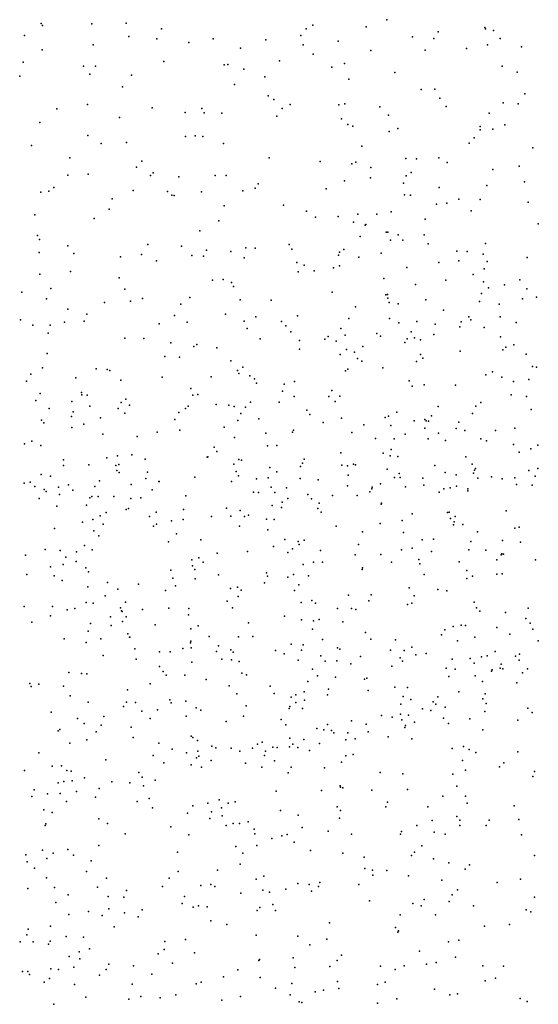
# Model space of a CAD drawing. Header units: metres. Extents: x -25 to 25, y -27.7 to 27.8.
# Tile 38 of 209: x -7.6 to -6.2, y -16.1 to -13.4. Entities that reach past the tile are written whole.
import ezdxf

# ---------------------------------------------------------------- set-up
doc = ezdxf.new("R2010")
doc.units = ezdxf.units.M

msp = doc.modelspace()

# ---------------------------------------------------------------- linework, layer by layer
for p in [(-7.5136, -13.4093, -2.5298), (-7.5094, -13.4147, -9.3443), (-7.3752, -13.4105, -3.2389), (-7.2818, -13.4084, -3.0358), (-6.7741, -13.4144, 1.3965), (-6.5724, -13.3991, 1.6617), (-7.5587, -13.4424, -15.1106), (-7.1859, -13.4238, -5.5911), (-6.8066, -13.442, -3.1491), (-6.7921, -13.4243, -3.5369), (-6.6284, -13.4184, -3.3869), (-6.4322, -13.4325, 11.095), (-6.3058, -13.4206, -4.7267), (-6.3041, -13.4237, -5.1793), (-6.282, -13.4283, -5.9322), (-7.3721, -13.4679, -9.5265), (-7.2746, -13.4448, -2.1836), (-7.1989, -13.4516, 20.7644), (-7.1115, -13.4609, -1.9333), (-7.0453, -13.4513, -3.403), (-6.9017, -13.4537, -3.3281), (-6.8, -13.4676, 11.2426), (-6.7051, -13.4578, 20.6181), (-6.5021, -13.4459, 20.5399), (-6.4443, -13.4506, -15.8052), (-6.2987, -13.4677, -4.9973), (-6.264, -13.4502, 20.3844), (-7.511, -13.4812, -15.2747), (-6.9708, -13.4764, 3.1061), (-6.773, -13.4925, 11.6295), (-6.6161, -13.4833, 10.9456), (-6.4679, -13.4816, 2.1608), (-6.3559, -13.4774, 12.1897), (-6.2053, -13.4733, -4.0096), (-7.5629, -13.515, -8.4261), (-7.1797, -13.513, 3.3111), (-7.0148, -13.5215, -5.6233), (-7.0057, -13.5208, 1.1196), (-6.8649, -13.511, 2.6938), (-6.6872, -13.5183, -5.8169), (-7.3985, -13.5253, -15.4691), (-7.381, -13.5473, -2.4446), (-7.3656, -13.5251, 1.1544), (-7.2673, -13.55, -15.6153), (-6.962, -13.5337, -15.8198), (-6.7219, -13.5281, -15.8544), (-6.5507, -13.5424, -1.724), (-6.2579, -13.5254, -4.4797), (-6.2177, -13.5419, 12.2227), (-7.572, -13.5527, -9.0336), (-6.9871, -13.5757, 2.9085), (-6.9047, -13.5542, 1.2532), (-6.6762, -13.561, 11.8607), (-7.2918, -13.5819, -5.4783), (-6.4787, -13.5887, -5.9279), (-6.4417, -13.5885, -1.8241), (-6.1967, -13.6006, 11.2313), (-7.3874, -13.6294, -9.8929), (-6.8957, -13.6063, -1.7325), (-6.8803, -13.6164, 20.7272), (-6.8355, -13.63, 2.5632), (-6.7027, -13.6305, -1.6736), (-6.6869, -13.6277, 11.714), (-6.428, -13.6124, 1.9071), (-6.2552, -13.6249, -1.9398), (-6.2145, -13.6284, -4.8458), (-7.4705, -13.642, -9.2623), (-7.2116, -13.639, -2.16), (-7.1213, -13.6511, -1.9935), (-7.0761, -13.6411, 3.1854), (-7.0693, -13.6521, -15.7804), (-7.0213, -13.6533, -1.8538), (-6.8574, -13.6406, -5.6737), (-6.5914, -13.6359, 10.8702), (-6.4108, -13.6353, 12.0837), (-6.294, -13.6533, -4.2545), (-7.5169, -13.6786, 1.3014), (-7.3001, -13.6648, -9.4805), (-6.8714, -13.6617, -15.8508), (-6.6957, -13.6687, 1.5065), (-6.6782, -13.6844, 11.2026), (-6.5681, -13.6584, 2.309), (-6.6648, -13.6889, -5.8098), (-6.5664, -13.7033, -15.8725), (-6.5426, -13.6952, 11.9832), (-6.3185, -13.6895, -4.4036), (-6.318, -13.6989, -4.0384), (-6.2835, -13.6972, -15.8308), (-6.2507, -13.6852, -3.8538), (-7.3864, -13.7138, -15.5614), (-7.3504, -13.7363, -5.4155), (-7.2813, -13.7335, 1.3074), (-7.1205, -13.7169, -9.6867), (-7.0939, -13.7147, -9.8509), (-7.0737, -13.7164, 20.7706), (-7.0169, -13.7363, 2.7885), (-6.3484, -13.7349, -4.5675), (-6.335, -13.7202, -6.131), (-7.5398, -13.7409, -9.0686), (-6.6408, -13.7431, 11.4093), (-6.1746, -13.748, 12.1417), (-7.4355, -13.7747, 20.7663), (-7.2394, -13.784, -15.6992), (-6.8923, -13.775, 2.5818), (-6.754, -13.785, -1.6751), (-6.668, -13.7912, 20.733), (-6.6572, -13.7863, 1.6324), (-6.5204, -13.7768, -5.9405), (-6.492, -13.7777, 20.6684), (-6.4309, -13.7744, 1.8596), (-6.408, -13.7875, -3.946), (-7.254, -13.8004, -2.3549), (-7.2083, -13.8153, -2.1969), (-6.616, -13.801, 11.7162), (-6.5058, -13.8148, -4.4374), (-6.2837, -13.8066, -4.7986), (-6.2118, -13.7979, 11.2115), (-7.4408, -13.8224, -2.6159), (-7.3857, -13.8193, 1.3942), (-7.2161, -13.8231, 20.7764), (-7.139, -13.8265, 1.4292), (-7.04, -13.8229, -15.8108), (-7.01, -13.8228, -1.8248), (-6.6877, -13.8376, -15.8862), (-6.6168, -13.8289, 11.2559), (-6.5271, -13.8441, 10.7282), (-6.5196, -13.8237, -4.1765), (-6.1971, -13.8401, -6.3205), (-7.514, -13.8679, -15.4741), (-7.4925, -13.8653, 3.4837), (-7.4787, -13.8557, -9.1779), (-7.2626, -13.8634, -9.9145), (-7.1696, -13.866, -5.4374), (-7.0774, -13.8672, 2.9103), (-6.9648, -13.8645, 20.782), (-6.9312, -13.8576, 10.0378), (-6.9225, -13.846, 9.8344), (-6.7377, -13.8588, 10.2745), (-6.4298, -13.8557, 2.1861), (-6.3005, -13.8497, -3.6577), (-7.3199, -13.8868, -5.4007), (-7.1579, -13.8767, -2.0557), (-7.1513, -13.8774, 3.3057), (-6.5241, -13.8751, 11.8875), (-6.5075, -13.8761, -1.8226), (-6.409, -13.8985, -15.8792), (-6.3761, -13.8871, 20.6801), (-6.3179, -13.8883, 12.0513), (-6.1878, -13.8954, -1.9863), (-7.3285, -13.9147, -9.36), (-7.0155, -13.905, -5.4855), (-6.8535, -13.9032, 1.5789), (-6.7913, -13.9195, -5.6253), (-6.5605, -13.922, -4.6344), (-6.4367, -13.901, -3.7677), (-6.3429, -13.9192, -1.9037), (-7.5306, -13.9295, -13.9977), (-7.3691, -13.9401, -13.7823), (-7.03, -13.9461, 9.899), (-6.7667, -13.9366, 2.4624), (-6.7053, -13.9341, 10.7341), (-6.663, -13.9499, -4.1863), (-6.6514, -13.928, 10.4694), (-6.5993, -13.9281, 2.3445), (-6.4681, -13.9416, -4.7711), (-7.0816, -13.973, -9.6393), (-6.6316, -13.9576, 1.7189), (-6.6298, -13.9559, 10.9862), (-6.5741, -13.9773, 11.4466), (-6.5699, -13.9772, -5.8779), (-6.1599, -13.9547, 8.4631), (-7.5236, -13.9857, 1.5462), (-7.5183, -13.9966, 20.6962), (-6.6447, -13.9885, 20.7933), (-6.5625, -13.999, -3.8037), (-6.5416, -13.9846, 10.2788), (-6.5289, -13.9988, 10.109), (-6.4704, -13.9845, 10.6152), (-7.5191, -14.032, -9.9966), (-7.4406, -14.0141, -9.2418), (-7.2234, -14.0103, -13.736), (-7.1314, -14.0151, -9.8603), (-7.0635, -14.0257, 2.9771), (-6.997, -14.0299, 1.639), (-6.9565, -14.0196, 2.7072), (-6.9311, -14.0201, -1.7786), (-6.8384, -14.0104, 20.8138), (-6.8314, -14.0235, -15.8794), (-6.7011, -14.0313, -4.0417), (-6.6893, -14.0242, 9.7642), (-6.4602, -14.0086, -3.654), (-6.3821, -14.0289, 10.7497), (-6.3532, -14.0297, 2.1774), (-6.3041, -14.0075, 4.394), (-7.4243, -14.035, -15.581), (-7.2973, -14.0442, -9.9428), (-7.2399, -14.0375, 1.6354), (-7.1997, -14.0548, 20.7971), (-7.1033, -14.0405, -1.8787), (-7.0717, -14.0424, 3.3486), (-6.9607, -14.0464, 10.1364), (-6.8176, -14.0595, 1.6807), (-6.7036, -14.0397, 10.612), (-6.6489, -14.0446, -5.7543), (-6.588, -14.0343, -15.9162), (-6.4311, -14.0597, 10.4375), (-6.3762, -14.0546, 1.9274), (-6.3102, -14.0369, -3.4638), (-6.2995, -14.057, 4.5508), (-6.1902, -14.0457, -5.0131), (-7.4332, -14.0843, -2.5828), (-6.8138, -14.0851, -4.2979), (-6.7976, -14.0665, 10.4283), (-6.7704, -14.0822, 9.5877), (-6.7175, -14.0738, -1.7862), (-6.7016, -14.0686, -4.6361), (-6.5182, -14.0734, 11.7885), (-6.3073, -14.0768, 10.8802), (-7.5174, -14.0913, -14.1743), (-7.3012, -14.1011, -5.3969), (-7.0471, -14.1076, 3.1094), (-7.018, -14.1058, 20.8348), (-6.5804, -14.1034, 11.093), (-6.4115, -14.1075, 20.7923), (-6.3377, -14.0923, -6.2932), (-6.3093, -14.1121, 9.9912), (-6.2103, -14.1066, -6.4806), (-7.5662, -14.1401, -2.6941), (-7.4872, -14.1306, 1.6921), (-7.2855, -14.1319, -2.3048), (-6.9955, -14.1142, -5.4706), (-6.9902, -14.1245, 9.4135), (-6.4947, -14.119, 9.6641), (-6.2952, -14.1284, 9.7916), (-6.2517, -14.12, 8.4432), (-6.1916, -14.1307, 4.2496), (-7.4993, -14.1579, -5.3857), (-7.2705, -14.1647, -9.3991), (-7.2372, -14.1572, -2.1007), (-7.1085, -14.1548, 1.7311), (-6.9713, -14.1609, 3.4039), (-6.8874, -14.1622, 2.6923), (-6.7213, -14.1405, -3.8576), (-6.5755, -14.1471, -1.8412), (-6.5704, -14.1467, 2.4011), (-6.5695, -14.1562, 20.8328), (-6.4658, -14.1615, 4.3362), (-6.3202, -14.1652, 10.5159), (-6.3144, -14.1437, 8.7123), (-6.2032, -14.1579, -1.9166), (-6.1652, -14.1541, 9.5975), (-7.4405, -14.1869, -13.6415), (-7.3414, -14.1687, 3.571), (-7.1332, -14.1729, 9.6713), (-6.6579, -14.1804, 9.478), (-6.5664, -14.168, 1.8479), (-6.5417, -14.1719, 11.6598), (-6.4182, -14.1892, -3.4345), (-6.2668, -14.1731, 20.7819), (-7.5697, -14.2152, -15.3942), (-7.3962, -14.2192, -9.3009), (-7.3896, -14.1997, -10.0525), (-7.1506, -14.2041, -9.844), (-7.0115, -14.2002, -15.8325), (-6.961, -14.2189, 2.9565), (-6.9291, -14.2071, -1.8409), (-6.8588, -14.2196, -4.0758), (-6.8157, -14.2043, 9.3816), (-6.6759, -14.2114, -3.7136), (-6.5655, -14.2116, -5.9333), (-6.4903, -14.2197, 9.4525), (-6.3491, -14.2072, 1.9443), (-6.3439, -14.2156, -15.8724), (-6.2638, -14.2072, 9.3784), (-7.5365, -14.2298, -10.1137), (-7.4889, -14.2303, 20.642), (-7.4503, -14.2214, -15.5392), (-7.192, -14.2261, 20.8344), (-7.1162, -14.2216, -9.6777), (-6.9522, -14.2394, 3.1275), (-6.8469, -14.2321, -15.8701), (-6.6973, -14.2389, -4.7817), (-6.5398, -14.2238, 11.4188), (-6.441, -14.2269, 4.0648), (-6.3736, -14.2342, 4.737), (-6.3702, -14.2213, 8.8624), (-6.3075, -14.2361, 9.0262), (-6.2206, -14.2228, 2.1414), (-7.4946, -14.2521, 3.6974), (-7.2858, -14.2651, -13.8229), (-7.2336, -14.2664, -15.7088), (-6.9169, -14.2669, 10.2277), (-6.8334, -14.2485, 1.797), (-6.8102, -14.2718, 9.1952), (-6.741, -14.2685, 10.5154), (-6.7319, -14.2605, -1.872), (-6.7102, -14.2736, 3.9436), (-6.6856, -14.2576, 3.7579), (-6.5993, -14.2528, -3.5779), (-6.5893, -14.2602, 10.8275), (-6.5168, -14.267, 9.2513), (-6.506, -14.2477, 8.7665), (-6.4969, -14.264, 4.6361), (-6.4805, -14.2695, 8.6079), (-6.4442, -14.2553, 11.8452), (-6.2632, -14.262, 4.156), (-7.1602, -14.278, 1.8224), (-7.0975, -14.2878, -1.8726), (-7.0901, -14.2824, 3.6881), (-7.0348, -14.292, 10.0399), (-6.8101, -14.295, 3.4232), (-6.6824, -14.2958, 9.0605), (-6.6381, -14.2884, 4.3664), (-6.5235, -14.2773, 9.0942), (-6.3731, -14.301, -3.3006), (-6.2562, -14.297, -6.5338), (-6.2486, -14.2896, -3.1931), (-6.2262, -14.2835, 10.6567), (-7.4971, -14.307, -9.2204), (-7.1771, -14.3156, -5.4505), (-7.1371, -14.3173, 9.5843), (-6.9973, -14.3271, -5.5259), (-6.6991, -14.3094, 20.9259), (-6.6608, -14.3031, 1.8646), (-6.6525, -14.3205, 10.6325), (-6.64, -14.3277, -5.8541), (-6.4805, -14.3099, 11.1742), (-6.4747, -14.3199, -6.1389), (-6.1929, -14.3092, -15.8316), (-7.5099, -14.3458, -2.4777), (-7.3634, -14.3487, -13.6675), (-7.3341, -14.3502, -2.0678), (-7.3261, -14.3532, -14.0825), (-6.9791, -14.3537, 9.2215), (-6.9643, -14.3442, 3.8289), (-6.6849, -14.3539, 4.5852), (-6.6784, -14.3496, 2.6358), (-6.5837, -14.3462, -4.9406), (-6.4916, -14.329, 3.8706), (-6.1762, -14.3423, 10.52), (-6.1645, -14.3441, 17.0272), (-7.5418, -14.3632, -13.6739), (-7.4192, -14.373, -15.5126), (-7.2966, -14.3793, -9.3928), (-7.184, -14.3715, -9.5864), (-7.0502, -14.3709, -15.7835), (-6.9752, -14.3615, 20.948), (-6.9451, -14.3676, -4.2094), (-6.9323, -14.376, -4.4548), (-6.3026, -14.3655, 4.8897), (-6.285, -14.3567, 12.0034), (-6.2595, -14.3713, 1.9945), (-6.1855, -14.3774, -6.6584), (-7.5532, -14.382, 3.8986), (-7.1057, -14.4021, 9.7419), (-6.9268, -14.3878, -4.0484), (-6.8517, -14.3909, 1.8688), (-6.824, -14.3831, 9.0589), (-6.7225, -14.4078, -1.9522), (-6.5115, -14.3816, 11.5833), (-6.5031, -14.3955, 10.8663), (-6.4704, -14.3927, 4.8711), (-6.3851, -14.3928, 2.4535), (-6.2271, -14.3833, -1.9169), (-7.5284, -14.4346, 4.6991), (-7.5163, -14.4162, -14.7085), (-7.4035, -14.4128, -10.1544), (-7.4027, -14.4193, 3.8621), (-7.3883, -14.4202, -14.4786), (-7.2829, -14.4313, 4.7759), (-7.1003, -14.42, 1.889), (-7.087, -14.4185, 3.9179), (-6.8567, -14.4098, -3.8287), (-6.8251, -14.4243, 4.6705), (-6.7299, -14.4241, 3.2983), (-6.7004, -14.4229, 4.7822), (-6.2337, -14.4193, 15.5776), (-6.1922, -14.4243, 8.246), (-7.4916, -14.4567, -2.212), (-7.43, -14.4373, 20.6965), (-7.3812, -14.4506, 5.0131), (-7.3035, -14.4564, 4.5757), (-7.2956, -14.4404, -15.5783), (-7.273, -14.4475, -9.9235), (-7.1208, -14.4569, 4.9651), (-7.1132, -14.4506, 4.7971), (-7.0374, -14.446, 9.9635), (-7.0026, -14.4475, 4.0786), (-6.9877, -14.4515, 4.5731), (-6.9572, -14.4531, 4.287), (-6.9432, -14.4396, -1.9418), (-6.8657, -14.4395, -15.8252), (-6.7899, -14.4612, -5.7755), (-6.713, -14.4379, -3.5982), (-6.4327, -14.4515, -6.3251), (-6.3298, -14.4499, -3.0884), (-6.3165, -14.44, -5.0752), (-6.1794, -14.4594, 12.0707), (-7.5127, -14.4882, -10.2562), (-7.4305, -14.4783, 4.1041), (-7.4266, -14.4655, 4.4278), (-7.3522, -14.482, -13.7444), (-7.2858, -14.4689, 4.0227), (-7.1493, -14.4868, 4.3181), (-7.1387, -14.4671, 4.5293), (-6.9697, -14.4703, 4.927), (-6.9208, -14.4848, -5.6794), (-6.7824, -14.4729, -4.7876), (-6.6957, -14.4833, 3.1259), (-6.5766, -14.4811, -6.1141), (-6.5679, -14.4777, 8.5743), (-6.5452, -14.4662, -3.3525), (-6.4691, -14.4865, 16.971), (-6.4509, -14.4763, -1.9684), (-6.3395, -14.4701, -15.8086), (-7.5058, -14.4956, -5.5033), (-7.4298, -14.5081, -15.3838), (-7.3973, -14.4992, -14.6168), (-7.015, -14.5075, 9.3103), (-6.9784, -14.4896, 10.0991), (-6.7456, -14.4949, 20.9607), (-6.6352, -14.5008, 4.9705), (-6.5611, -14.5025, 3.4559), (-6.498, -14.4902, 20.9065), (-6.4693, -14.5097, 4.9802), (-6.465, -14.4906, 11.7727), (-6.459, -14.4911, 2.6038), (-6.3834, -14.511, 15.6272), (-6.3764, -14.4934, 17.0982), (-6.2236, -14.5104, 15.9016), (-7.346, -14.5261, -14.0186), (-7.2524, -14.5328, -9.7215), (-7.1976, -14.5207, 5.1589), (-7.1359, -14.5155, -1.9107), (-6.9869, -14.5352, 16.7918), (-6.9016, -14.5237, 9.0767), (-6.829, -14.5214, 8.9298), (-6.8265, -14.5156, 5.0175), (-6.6674, -14.5223, 16.9526), (-6.6035, -14.5381, -4.9471), (-6.552, -14.5394, 2.8177), (-6.5224, -14.5267, 16.8257), (-6.4596, -14.5394, -3.1783), (-6.4321, -14.5234, 10.7816), (-6.3598, -14.5167, 16.7995), (-6.316, -14.5387, 12.0386), (-6.2762, -14.5167, -6.6126), (-7.5588, -14.5528, 2.051), (-7.539, -14.5454, -2.0839), (-7.5145, -14.5571, -9.2087), (-7.0423, -14.562, 1.9504), (-6.897, -14.5586, 16.953), (-6.8716, -14.5573, 16.6765), (-6.5605, -14.5681, 3.2741), (-6.4123, -14.5441, 11.45), (-6.3006, -14.5446, 2.5449), (-6.2273, -14.5544, -2.087), (-6.1806, -14.5665, -2.2934), (-6.1614, -14.5564, -5.0807), (-7.335, -14.5912, 5.2377), (-7.3059, -14.5852, -14.3882), (-7.2666, -14.5824, -5.6166), (-7.2299, -14.5943, 2.0117), (-7.0615, -14.589, -5.6914), (-7.0594, -14.5878, 16.614), (-7.0353, -14.5738, 9.6288), (-6.9756, -14.5956, -4.0608), (-6.7977, -14.5946, -3.5926), (-6.6972, -14.5768, 10.3904), (-6.5823, -14.5778, 17.1014), (-6.5637, -14.5854, -15.779), (-6.5426, -14.5874, 16.6689), (-6.3576, -14.5881, 8.3562), (-6.2125, -14.5751, -2.4451), (-7.4531, -14.6118, 20.6372), (-7.4529, -14.5967, -15.1298), (-7.3841, -14.6101, 2.073), (-7.3106, -14.6114, -9.5218), (-7.3024, -14.6094, -14.6717), (-6.9891, -14.6078, 16.443), (-6.9682, -14.597, 20.9562), (-6.8912, -14.6167, 10.1416), (-6.8078, -14.6148, 17.0836), (-6.8023, -14.6054, -15.7498), (-6.6946, -14.6111, -6.0707), (-6.6796, -14.6123, 16.574), (-6.6633, -14.6079, 5.1152), (-6.6578, -14.6101, -3.385), (-6.5717, -14.6216, 15.8653), (-6.4421, -14.6116, 17.2579), (-6.3396, -14.6083, 20.8516), (-6.3313, -14.62, 10.9377), (-6.1615, -14.62, 5.078), (-7.5139, -14.6362, 2.181), (-7.4884, -14.6407, 5.2795), (-7.3071, -14.6249, 16.7691), (-7.3014, -14.6306, -15.3697), (-7.2288, -14.6466, 16.3873), (-7.2244, -14.6295, 16.9677), (-7.095, -14.6436, 16.1965), (-6.9825, -14.6284, -2.0011), (-6.9764, -14.6401, 9.9323), (-6.9274, -14.6479, 16.0497), (-6.8955, -14.645, 16.2415), (-6.8722, -14.6293, -5.8712), (-6.808, -14.6468, 15.8731), (-6.6772, -14.6376, 15.7375), (-6.5519, -14.6447, 10.5303), (-6.5388, -14.6331, -6.351), (-6.536, -14.6447, 15.6245), (-6.4744, -14.646, 3.01), (-6.4134, -14.6309, 16.0063), (-6.3835, -14.637, 2.7863), (-6.3363, -14.6321, 11.3278), (-6.3336, -14.6242, 3.8923), (-6.3248, -14.6461, 16.543), (-6.2876, -14.6427, 11.1731), (-6.2586, -14.6479, 8.2363), (-6.224, -14.6449, 12.1174), (-6.186, -14.6256, 17.4071), (-6.1686, -14.6405, 2.5731), (-7.56, -14.66, 20.2782), (-7.543, -14.6574, 15.9197), (-7.5311, -14.6691, 16.9103), (-7.4664, -14.6706, -5.6408), (-7.4391, -14.6646, 15.7899), (-7.3676, -14.6685, -9.3516), (-7.3543, -14.6538, 16.6078), (-7.2683, -14.6631, 15.8577), (-7.1927, -14.6552, -15.4931), (-7.1925, -14.6553, 15.9967), (-6.9953, -14.6552, 15.8806), (-6.887, -14.6709, 2.0565), (-6.8452, -14.672, 5.256), (-6.7592, -14.6505, 16.0452), (-6.6797, -14.6669, 16.2668), (-6.6136, -14.6748, -2.0876), (-6.6123, -14.6703, 2.0786), (-6.5896, -14.6614, 16.0607), (-6.5218, -14.6696, 16.4246), (-6.4713, -14.6655, -3.0377), (-6.417, -14.6747, -2.8742), (-6.3996, -14.6726, -6.5756), (-6.3829, -14.6676, 16.171), (-6.3515, -14.675, 2.0663), (-6.2196, -14.663, -15.642), (-6.1768, -14.6654, 20.8173), (-7.5189, -14.7015, 19.4985), (-7.5049, -14.6766, 16.6464), (-7.5002, -14.6828, 16.1474), (-7.4637, -14.6906, 16.3092), (-7.4274, -14.6784, 17.053), (-7.3814, -14.7, -13.9075), (-7.3754, -14.6963, -10.0999), (-7.358, -14.6962, -14.0661), (-7.3156, -14.6958, 17.1587), (-7.2695, -14.7017, 20.7838), (-7.2422, -14.7, -14.5544), (-7.2114, -14.6781, -5.7261), (-7.1193, -14.694, 5.3478), (-6.9355, -14.6844, 9.3831), (-6.922, -14.6847, -3.8088), (-6.877, -14.6848, 9.168), (-6.842, -14.701, 8.9394), (-6.787, -14.6901, 8.7532), (-6.7776, -14.7023, -4.7872), (-6.7204, -14.6937, 8.6119), (-6.6528, -14.6934, -6.26), (-6.6182, -14.6831, 17.2604), (-6.4303, -14.6841, 11.71), (-6.3522, -14.681, 15.4685), (-7.4712, -14.7224, -10.2339), (-7.3898, -14.7196, 5.3743), (-7.2753, -14.7288, -15.1719), (-7.0091, -14.7275, -4.2488), (-6.885, -14.7204, -3.6358), (-6.8592, -14.7263, 17.2758), (-6.8574, -14.7114, -6.0113), (-6.7602, -14.7285, -2.086), (-6.7562, -14.7143, 15.6181), (-6.5877, -14.7166, -3.1733), (-6.5868, -14.7144, -4.9214), (-7.3528, -14.7483, -9.8062), (-7.3369, -14.7399, -14.2149), (-7.2821, -14.731, 17.3353), (-7.2189, -14.7501, 2.1799), (-7.2, -14.7383, 15.6303), (-7.1256, -14.731, -1.9518), (-7.0496, -14.7502, 17.3475), (-6.997, -14.7497, 2.1376), (-6.9714, -14.7344, -15.5753), (-6.96, -14.7504, -4.4616), (-6.949, -14.7469, 15.6076), (-6.7508, -14.7386, -15.648), (-6.5035, -14.7435, -2.2225), (-6.4068, -14.7393, -2.4898), (-6.4029, -14.7384, 8.3259), (-6.3988, -14.7555, 3.6374), (-6.386, -14.7501, 17.4718), (-6.2477, -14.7348, 11.0176), (-7.4776, -14.783, -1.8013), (-7.4005, -14.7662, 17.4913), (-7.3731, -14.7587, 20.6597), (-7.3445, -14.7715, 2.3828), (-7.2075, -14.7768, -14.6965), (-7.1992, -14.7715, -14.8532), (-7.159, -14.7621, -15.3338), (-7.1266, -14.7581, 20.8556), (-6.9735, -14.7763, 5.4607), (-6.8996, -14.7572, 20.9159), (-6.8791, -14.7589, -4.6391), (-6.7107, -14.7764, -3.28), (-6.5905, -14.7693, 5.2765), (-6.531, -14.7617, 8.4141), (-6.3905, -14.7727, -4.9914), (-6.3893, -14.7646, 20.8355), (-6.3657, -14.7726, 12.0807), (-6.2241, -14.7819, 17.5591), (-6.2117, -14.7795, 4.0145), (-7.3699, -14.7891, 15.6061), (-7.3568, -14.8026, -9.5472), (-7.1448, -14.7975, -5.905), (-6.8959, -14.7871, 9.7002), (-6.639, -14.792, 2.2403), (-6.5271, -14.7935, 15.5338), (-6.3255, -14.7918, 3.7773), (-7.3956, -14.8296, 19.4292), (-7.1665, -14.8197, 17.5524), (-7.0784, -14.8137, 2.3038), (-6.8812, -14.8322, 17.4668), (-6.8498, -14.8132, 10.0389), (-6.8139, -14.8188, 8.837), (-6.8106, -14.8264, 5.4651), (-6.7975, -14.8152, 2.3238), (-6.6496, -14.827, -2.1697), (-6.4763, -14.8137, 2.2564), (-6.4457, -14.8121, -6.6488), (-6.3435, -14.8183, -15.5226), (-6.2577, -14.8154, -6.824), (-6.2086, -14.8198, 15.4461), (-7.5564, -14.8559, 5.4854), (-7.5027, -14.8399, 17.6616), (-7.4619, -14.843, 19.8516), (-7.4463, -14.8612, 20.3322), (-7.4175, -14.8461, 19.6361), (-7.3748, -14.841, -9.3153), (-7.0846, -14.8624, -14.9854), (-7.034, -14.85, -4.0137), (-6.9516, -14.8456, -6.1216), (-6.8422, -14.8479, 9.4673), (-6.8293, -14.8383, -15.4887), (-6.7534, -14.8425, 20.8617), (-6.6588, -14.8543, 17.5195), (-6.5888, -14.854, 2.3793), (-6.5325, -14.8412, -2.4303), (-6.5033, -14.8368, -2.7768), (-6.4503, -14.8458, 11.8074), (-6.3492, -14.8407, 3.2087), (-6.3024, -14.8422, 5.2844), (-6.2608, -14.8544, 8.1022), (-6.2594, -14.8517, 2.1894), (-6.2551, -14.8531, 11.38), (-7.4881, -14.8873, -5.8956), (-7.4538, -14.8808, 20.0462), (-7.4179, -14.8732, -10.0956), (-7.1031, -14.868, 15.5986), (-7.1017, -14.8843, 20.771), (-7.0727, -14.8742, 5.6123), (-6.8003, -14.8806, -2.104), (-6.7718, -14.8745, 8.5975), (-6.7473, -14.8742, 10.227), (-6.6386, -14.89, 5.4713), (-6.5599, -14.8743, 20.8227), (-6.4848, -14.8672, -4.9136), (-6.4826, -14.8789, 5.3669), (-6.375, -14.874, 8.2134), (-6.2732, -14.8684, 12.2614), (-6.1672, -14.8687, 7.9099), (-7.5521, -14.9083, -9.0601), (-7.478, -14.912, 2.7794), (-7.3915, -14.8903, -9.9189), (-7.3842, -14.901, -9.7572), (-7.1608, -14.8968, 2.4678), (-7.0951, -14.8946, 17.7776), (-7.0305, -14.9095, -3.7822), (-6.8996, -14.9035, 17.6477), (-6.8973, -14.913, 20.8129), (-6.8422, -14.9158, -6.344), (-6.8266, -14.908, -15.3252), (-6.7853, -14.9119, 5.6073), (-6.6396, -14.8946, 10.3532), (-6.4703, -14.9079, 17.6579), (-6.355, -14.8976, 10.7094), (-6.3394, -14.9123, 3.6177), (-6.2731, -14.9073, 3.0872), (-6.2581, -14.9062, 20.7922), (-7.4561, -14.9241, 18.9902), (-7.386, -14.9415, 19.7585), (-7.3331, -14.9303, 18.112), (-7.2486, -14.9346, 5.7269), (-7.1549, -14.9185, 17.9639), (-7.1474, -14.9388, -6.161), (-7.0941, -14.9199, -14.8172), (-6.9792, -14.9427, -4.3233), (-6.9055, -14.9306, 5.738), (-6.8121, -14.9359, 9.6644), (-6.3543, -14.9192, 2.3366), (-7.3388, -14.9664, 18.2693), (-7.3045, -14.9482, 19.0421), (-7.175, -14.9517, -1.9343), (-6.9977, -14.9465, 17.9009), (-6.9771, -14.9678, 2.5319), (-6.9694, -14.9511, -2.0315), (-6.8241, -14.9514, 9.9735), (-6.677, -14.9645, -15.2576), (-6.6152, -14.9638, 5.6464), (-6.5115, -14.9447, -15.3608), (-6.4978, -14.9658, 8.2685), (-6.4339, -14.9492, 10.5753), (-6.4092, -14.953, 5.4874), (-7.5595, -14.9954, 18.1572), (-7.4829, -14.9954, 18.688), (-7.3907, -14.9843, -9.6162), (-7.3723, -14.9862, 20.1434), (-7.284, -14.9836, 19.497), (-7.007, -14.9807, -6.3204), (-6.8059, -14.9845, -3.0627), (-6.7766, -14.9789, 5.8196), (-6.7666, -14.9857, 17.8603), (-6.6218, -14.9798, -2.6521), (-6.5163, -14.9893, -6.7724), (-6.5043, -14.986, 17.8191), (-6.3347, -14.9833, 15.5168), (-7.4878, -15.0206, -6.1687), (-7.4429, -15.0047, 18.426), (-7.4219, -15.001, 5.6866), (-7.3251, -15.0235, -1.8887), (-7.2972, -14.9989, -6.2072), (-7.2944, -15.0068, -14.2634), (-7.2931, -15.0086, 2.7162), (-7.2822, -15.023, 20.4271), (-7.2379, -15.0029, -14.4294), (-7.166, -14.9999, 19.1697), (-7.1119, -15.0182, 2.6098), (-7.1115, -15.0009, 20.6669), (-6.9923, -14.9991, -3.3122), (-6.8508, -15.0213, 15.5588), (-6.7071, -15.0009, 8.4263), (-6.669, -15.0006, -2.46), (-6.6571, -15.003, -6.6657), (-6.3282, -14.9985, -6.9497), (-6.3196, -15.0076, 3.391), (-6.249, -15.0118, 11.4492), (-6.1872, -15, -15.3767), (-7.5386, -15.0381, -13.8028), (-7.3789, -15.0418, -9.3812), (-7.3225, -15.0465, -14.0847), (-7.2924, -15.0361, 18.6614), (-7.2027, -15.045, -6.3278), (-7.0861, -15.0477, -3.9747), (-6.9488, -15.0396, -3.0916), (-6.8048, -15.0316, 8.7456), (-6.7722, -15.0341, 10.1672), (-6.7562, -15.0301, -2.2554), (-6.6924, -15.037, 5.9446), (-6.3914, -15.0496, 11.7272), (-6.3704, -15.0463, 8.0511), (-6.3579, -15.0472, 12.3378), (-6.1941, -15.0276, 7.518), (-6.1823, -15.0409, 12.5939), (-7.3855, -15.0623, -13.8909), (-7.2778, -15.0699, 20.2337), (-7.106, -15.0562, 15.5918), (-7.0565, -15.0768, 18.3552), (-6.9758, -15.0775, 18.223), (-6.9374, -15.0768, -6.5266), (-6.7751, -15.0567, 2.6236), (-6.63, -15.0663, 8.2974), (-6.4233, -15.072, 11.9146), (-6.4142, -15.0591, 12.0942), (-6.2732, -15.0522, 3.2027), (-6.2379, -15.0702, 10.8414), (-6.1746, -15.0564, 3.0055), (-7.4508, -15.0835, -10.0562), (-7.391, -15.0928, 2.8732), (-7.3509, -15.0831, -6.3678), (-7.2732, -15.0789, 15.6105), (-7.2724, -15.0785, 19.7022), (-7.1066, -15.0937, -14.6683), (-7.1062, -15.0895, -6.4443), (-7.0311, -15.102, 18.938), (-6.833, -15.0973, -2.8598), (-6.8004, -15.0999, 9.8635), (-6.7479, -15.0845, 9.2945), (-6.616, -15.0842, 6.0797), (-6.5489, -15.0862, -4.7837), (-6.3796, -15.0887, -15.2967), (-6.3327, -15.0785, 5.7216), (-6.1603, -15.0883, -7.7384), (-7.3449, -15.1282, -9.2333), (-7.2584, -15.1105, 20.0734), (-7.1909, -15.1188, 19.5428), (-7.1622, -15.1185, -3.4924), (-7.1279, -15.1094, -3.294), (-7.1051, -15.1073, 19.3599), (-7.0359, -15.1175, 18.5215), (-6.9975, -15.1128, 19.143), (-6.9903, -15.1196, 2.6691), (-6.8751, -15.1149, 6.2024), (-6.8518, -15.1235, -2.1406), (-6.8043, -15.1141, 8.5869), (-6.7525, -15.129, -2.422), (-6.7068, -15.1076, -2.6304), (-6.7006, -15.1109, 18.0808), (-6.6437, -15.1308, -6.8916), (-6.562, -15.1143, 20.6979), (-6.5249, -15.1148, -15.2122), (-6.5043, -15.1056, -6.9592), (-6.4937, -15.1262, 6.3934), (-6.4651, -15.123, 6.237), (-6.299, -15.1291, 7.5913), (-6.2774, -15.1173, 7.2161), (-6.222, -15.1303, 6.4029), (-6.211, -15.1249, 2.4749), (-7.2547, -15.1387, -6.493), (-7.103, -15.1469, 20.4295), (-7.0215, -15.138, -4.2423), (-6.9953, -15.1398, -1.994), (-6.9746, -15.1448, 18.6966), (-6.8142, -15.1412, 20.6169), (-6.7407, -15.1443, 9.099), (-6.7087, -15.1434, 10.2733), (-6.67, -15.1511, -4.665), (-6.5588, -15.1573, 6.6127), (-6.5364, -15.1352, 10.449), (-6.5301, -15.1439, 18.0478), (-6.3942, -15.138, 20.7136), (-6.3454, -15.1368, 6.7338), (-6.335, -15.1495, 6.9397), (-6.3142, -15.132, 7.761), (-6.2614, -15.1517, 17.916), (-6.2122, -15.1412, 6.1101), (-7.4378, -15.1747, -6.5532), (-7.4035, -15.1771, -8.9591), (-7.3896, -15.178, 5.8327), (-7.191, -15.1587, 2.7557), (-7.1811, -15.1716, -3.7417), (-7.1729, -15.1818, 20.1936), (-7.1226, -15.1823, -3.0411), (-6.9671, -15.1765, 20.4998), (-6.9542, -15.1815, 15.575), (-6.7751, -15.166, 8.3731), (-6.7609, -15.1839, 9.7062), (-6.4104, -15.1628, 2.6221), (-6.3864, -15.1658, -7.2554), (-6.3321, -15.1837, 12.6033), (-6.2877, -15.1712, -8.5986), (-6.2853, -15.1672, 3.577), (-6.2638, -15.1629, -8.3323), (-6.2561, -15.165, -8.1475), (-6.2027, -15.1753, 3.1221), (-6.1896, -15.1649, 12.8204), (-7.5439, -15.2048, -8.4213), (-7.5196, -15.2062, -8.2057), (-7.2168, -15.2055, -14.3031), (-7.0645, -15.1935, 6.1298), (-7.0017, -15.2107, -6.748), (-6.7876, -15.199, 18.3949), (-6.712, -15.1871, 9.4273), (-6.6333, -15.1932, 15.5376), (-6.6266, -15.1902, -15.1162), (-6.4037, -15.1853, 11.8119), (-6.3118, -15.1991, -7.9432), (-6.2184, -15.2032, 3.753), (-7.5408, -15.2125, -10.2838), (-7.4529, -15.2117, -9.8022), (-7.4348, -15.2378, -8.8126), (-7.2786, -15.2218, -6.6377), (-6.9805, -15.2327, -2.8128), (-6.8902, -15.2118, -14.9062), (-6.8787, -15.2316, -6.8799), (-6.8201, -15.2356, -4.5209), (-6.7972, -15.2271, 8.7433), (-6.7342, -15.2352, 2.7346), (-6.7312, -15.2197, -6.9958), (-6.6235, -15.224, 6.7848), (-6.5506, -15.2143, -7.1646), (-6.5157, -15.2157, 6.9224), (-6.3762, -15.2277, -7.7817), (-6.3046, -15.233, 10.6749), (-7.3852, -15.2557, 2.9579), (-7.2807, -15.2554, -3.3887), (-7.2563, -15.2561, -13.8777), (-7.1628, -15.2486, 19.807), (-7.1593, -15.2574, 19.9627), (-7.1194, -15.2525, -4.1148), (-6.9556, -15.265, 6.3564), (-6.8331, -15.2415, 18.7463), (-6.8205, -15.2559, -2.5789), (-6.7964, -15.2497, 18.5903), (-6.5339, -15.2606, 2.7245), (-6.5283, -15.2397, -4.7074), (-6.5072, -15.2485, -7.3085), (-6.446, -15.2546, -7.5963), (-6.4392, -15.261, 7.5611), (-6.4334, -15.2407, -8.542), (-6.3106, -15.2459, -8.79), (-6.3016, -15.2589, 11.6682), (-7.4865, -15.2825, -6.7166), (-7.2895, -15.2672, -1.9096), (-7.2398, -15.2798, -3.0633), (-7.1969, -15.2761, 6.0071), (-7.0912, -15.2705, 15.5995), (-7.079, -15.2767, 19.5296), (-6.8387, -15.2728, 8.554), (-6.8369, -15.2675, -2.353), (-6.8024, -15.2729, 18.9016), (-6.5351, -15.2876, 7.9338), (-6.5134, -15.2909, 20.6164), (-6.4752, -15.2731, 18.1824), (-6.4523, -15.2781, -8.1902), (-6.4134, -15.269, 12.0739), (-6.3054, -15.2808, -15.2628), (-6.1888, -15.272, 10.7729), (-6.1768, -15.2838, 20.68), (-7.4143, -15.3001, -8.6086), (-7.3965, -15.313, -8.015), (-7.3497, -15.3178, -9.1805), (-7.3427, -15.2947, 15.6367), (-7.217, -15.2998, -6.7852), (-7.1185, -15.2935, 2.7876), (-7.0101, -15.3082, -14.7364), (-6.9622, -15.2932, 19.3347), (-6.8602, -15.3025, -7.0494), (-6.8475, -15.3168, 6.6578), (-6.7343, -15.3159, 8.1497), (-6.6687, -15.3061, 10.3229), (-6.6282, -15.3149, 7.1113), (-6.5868, -15.292, 18.3219), (-6.5581, -15.2966, -7.4494), (-6.5318, -15.3034, 7.2847), (-6.4973, -15.3097, 7.7128), (-6.4177, -15.299, 15.5513), (-6.4043, -15.313, 12.4337), (-6.3463, -15.3011, 12.7947), (-6.2159, -15.3041, 3.2586), (-7.4672, -15.3338, -9.6942), (-7.4627, -15.3297, -9.9698), (-7.3635, -15.3364, 5.8921), (-7.2683, -15.3232, -3.8076), (-6.7632, -15.3271, 8.8893), (-6.7441, -15.3304, 20.4915), (-6.7231, -15.3321, -7.348), (-6.7168, -15.3391, 9.6427), (-6.6786, -15.3385, 18.6517), (-6.6229, -15.3359, -8.3547), (-6.5234, -15.3242, 10.4334), (-6.5218, -15.3189, -7.9219), (-6.3106, -15.3308, -4.7279), (-7.435, -15.3665, -6.8554), (-7.3887, -15.3582, -7.8509), (-7.2626, -15.3514, -8.4716), (-7.1931, -15.3667, -13.7829), (-7.1049, -15.3481, -2.8013), (-7.1005, -15.3518, -6.9719), (-7.088, -15.3601, -14.5978), (-6.9247, -15.37, -7.2671), (-6.9114, -15.364, -2.202), (-6.8368, -15.3533, 8.2732), (-6.8279, -15.3696, -8.5282), (-6.7987, -15.3567, -14.9399), (-6.7554, -15.3682, 9.8069), (-6.684, -15.3575, 9.311), (-6.6588, -15.355, -8.0084), (-6.5689, -15.3495, 15.512), (-6.5044, -15.3551, -15.1493), (-7.5196, -15.3931, 3.085), (-7.1567, -15.3834, -14.1414), (-7.1182, -15.3935, 6.1402), (-7.087, -15.3887, -8.8057), (-7.0485, -15.3747, -1.9859), (-7.0376, -15.3796, -8.5413), (-6.9959, -15.3803, -8.1205), (-6.9723, -15.3888, -2.64), (-6.9382, -15.3804, 15.5638), (-6.9024, -15.3884, 6.7839), (-6.8825, -15.3782, 8.4394), (-6.8707, -15.3787, -7.9962), (-6.8374, -15.3769, -7.5639), (-6.8145, -15.3784, -8.2023), (-6.7831, -15.387, 10.0319), (-6.6638, -15.3978, 18.8044), (-6.3949, -15.3811, -8.8435), (-6.3638, -15.3764, 20.6247), (-6.3481, -15.3844, 11.8798), (-6.3301, -15.392, 10.5723), (-6.216, -15.3904, 3.4761), (-7.3372, -15.4121, -3.0193), (-7.2087, -15.4007, -8.945), (-7.1794, -15.4205, -7.0861), (-7.1049, -15.4254, -7.2266), (-7.091, -15.4067, -4.2444), (-7.0844, -15.402, -7.7321), (-7.0508, -15.4139, 19.9464), (-6.9569, -15.4212, 20.1807), (-6.9052, -15.4001, -2.4739), (-6.8784, -15.4147, 2.7813), (-6.6956, -15.419, 2.7828), (-6.6843, -15.4017, 9.4944), (-6.366, -15.4142, -15.2073), (-6.2538, -15.4207, 2.6807), (-7.5586, -15.4409, -10.4815), (-7.4833, -15.4292, -9.8334), (-7.4582, -15.4283, 15.6404), (-7.4435, -15.4411, -7.6535), (-7.432, -15.4427, -7.0027), (-7.2479, -15.4468, -2.8678), (-7.0771, -15.4326, -7.5369), (-6.9129, -15.4326, -14.7902), (-6.8413, -15.4472, -4.4862), (-6.8325, -15.4324, 8.6938), (-6.7424, -15.4338, 7.2493), (-6.5901, -15.4464, -8.7737), (-6.5291, -15.4503, 2.7768), (-6.393, -15.4515, 12.1593), (-6.3584, -15.4399, 18.3202), (-6.2655, -15.4311, 18.1897), (-6.1703, -15.4443, 20.6381), (-7.4668, -15.4751, -10.2612), (-7.4514, -15.4712, -9.4538), (-7.4289, -15.4694, -3.2904), (-7.3954, -15.4616, -3.5649), (-7.3207, -15.4724, -9.1205), (-7.2723, -15.4746, -7.2048), (-7.2384, -15.4591, -4.0224), (-7.2035, -15.4677, -1.9669), (-6.1752, -15.4576, 11.7116), (-7.5329, -15.4938, 5.8798), (-7.4965, -15.5051, -9.6983), (-7.4613, -15.504, -10.035), (-7.417, -15.4986, -3.1279), (-7.3554, -15.4902, -7.5275), (-7.2352, -15.4831, -7.4264), (-6.8734, -15.4978, 19.2518), (-6.75, -15.4955, 8.9856), (-6.6993, -15.4832, 7.5041), (-6.6986, -15.4865, 7.7285), (-6.692, -15.4884, 10.2029), (-6.6135, -15.4951, 15.4744), (-6.5163, -15.4926, 18.6843), (-6.382, -15.4837, 15.5528), (-7.5391, -15.5124, -7.2122), (-7.4443, -15.5258, 3.05), (-7.3658, -15.5142, -13.6034), (-7.2525, -15.5255, 15.6299), (-7.219, -15.5178, 6.0933), (-7.0595, -15.5302, -14.0659), (-7.0293, -15.5212, 6.4492), (-7.0044, -15.5299, 6.875), (-6.9857, -15.5264, -2.5415), (-6.5701, -15.5271, 20.548), (-6.4198, -15.5109, 13.0663), (-6.358, -15.5111, -4.6767), (-6.3535, -15.5297, 18.4724), (-7.5058, -15.5485, -1.9196), (-7.4833, -15.5552, -10.4034), (-7.2106, -15.5428, -13.5755), (-7.1153, -15.5575, 6.2453), (-7.101, -15.5374, -2.643), (-7.0497, -15.5539, 15.5694), (-7.0225, -15.543, 6.6782), (-6.8622, -15.5504, 20.2735), (-6.7078, -15.5399, -8.7068), (-6.6981, -15.5505, 9.9232), (-6.5751, -15.5403, 18.8567), (-6.4604, -15.5403, 12.88), (-6.2258, -15.5377, 10.5322), (-7.501, -15.5862, -3.4014), (-7.3567, -15.573, -3.8663), (-7.3328, -15.5856, -2.8621), (-7.0541, -15.5717, -8.7913), (-7.0208, -15.5646, 19.8121), (-6.9904, -15.585, 8.4469), (-6.9731, -15.5858, -13.8848), (-6.9496, -15.5811, 7.1418), (-6.8136, -15.5623, -14.7986), (-6.7009, -15.5707, 19.0443), (-6.4493, -15.5769, -8.7993), (-6.3819, -15.5667, 13.2842), (-6.3737, -15.5761, 20.6051), (-6.2934, -15.576, -8.8673), (-6.2128, -15.5746, 18.3132), (-7.5026, -15.5911, -3.2169), (-7.1608, -15.5947, -4.2077), (-7.0094, -15.5909, -2.318), (-6.9333, -15.601, -13.7094), (-6.9316, -15.6131, 20.1321), (-6.8033, -15.5963, 7.64), (-6.7324, -15.6065, 9.1098), (-6.5325, -15.6074, 2.7921), (-6.4904, -15.5906, -15.0516), (-6.4432, -15.6092, 18.7844), (-6.374, -15.591, 12.2293), (-6.3022, -15.5906, -15.196), (-7.2851, -15.6135, -8.9841), (-7.1111, -15.6163, -2.1695), (-6.8856, -15.6265, 7.9352), (-6.8583, -15.6188, 8.7491), (-6.8441, -15.6152, -8.7091), (-6.8248, -15.6358, -4.4933), (-6.6685, -15.6145, -14.8904), (-6.5354, -15.6144, 10.3354), (-6.4135, -15.6142, 12.4258), (-6.2058, -15.6161, -4.6763), (-7.5102, -15.6579, 5.9688), (-7.4808, -15.666, -9.9905), (-7.4408, -15.6557, -2.9756), (-7.3562, -15.6455, -13.4805), (-7.1419, -15.6634, 6.3607), (-6.9831, -15.6478, -14.3316), (-6.9643, -15.6661, 19.5517), (-6.9267, -15.6448, -14.5517), (-6.7806, -15.6589, 15.432), (-6.6926, -15.666, 9.2773), (-6.4973, -15.6637, 13.1713), (-6.4773, -15.6463, -4.6409), (-7.5556, -15.6707, -13.4681), (-7.5516, -15.6893, -10.7964), (-7.4983, -15.681, -9.4116), (-7.4253, -15.6712, -10.2935), (-7.3771, -15.6869, 15.6146), (-6.6338, -15.6773, 9.8135), (-6.505, -15.6725, 20.5634), (-6.4451, -15.6812, 12.6048), (-6.4038, -15.6928, 10.361), (-6.1706, -15.6724, 13.5578), (-7.5312, -15.7071, 3.0852), (-7.3899, -15.7162, 6.087), (-7.1403, -15.716, -13.352), (-7.0334, -15.7123, 7.1713), (-6.9715, -15.6959, 19.8945), (-6.6324, -15.7076, 10.033), (-6.6112, -15.7119, -4.5938), (-6.5725, -15.7137, 18.9805), (-6.3592, -15.7099, 13.504), (-6.3471, -15.6981, 2.7528), (-7.4986, -15.733, -3.627), (-7.3352, -15.7345, -2.7787), (-7.165, -15.734, 6.4958), (-6.9277, -15.7366, -14.0825), (-6.9075, -15.7288, 7.6773), (-6.7548, -15.746, -8.6547), (-6.6103, -15.7262, 9.6448), (-6.5138, -15.7276, 13.3466), (-6.4228, -15.7391, 15.5026), (-6.2722, -15.7462, 12.1104), (-6.2087, -15.737, 10.421), (-7.5499, -15.7621, -3.2539), (-7.4773, -15.7591, -10.5968), (-7.3604, -15.7585, -9.0297), (-7.281, -15.7675, -13.3059), (-7.183, -15.7571, 6.6833), (-7.0788, -15.754, 2.7851), (-7.0518, -15.7511, 8.1289), (-7.0402, -15.7566, 8.5491), (-6.9103, -15.767, -14.2538), (-6.892, -15.772, 8.8587), (-6.8469, -15.7638, 19.2974), (-6.8143, -15.7489, -14.578), (-6.7838, -15.7517, -13.3808), (-6.7771, -15.7693, -13.585), (-6.7581, -15.7568, 20.3718), (-6.6485, -15.7514, 15.4112), (-6.3801, -15.7659, -4.6509), (-7.4732, -15.8006, -10.0709), (-7.4399, -15.7794, -9.1721), (-7.3315, -15.7837, 6.2198), (-7.2883, -15.7858, -4.0805), (-7.1236, -15.7836, 8.334), (-6.97, -15.7753, -4.4133), (-6.6194, -15.7956, 9.4699), (-6.4708, -15.7924, 2.7697), (-6.4022, -15.7979, 12.4683), (-6.3948, -15.7794, -14.9761), (-6.1701, -15.7854, 20.6021), (-7.3843, -15.8248, -3.8993), (-7.3294, -15.8179, -2.2316), (-7.2388, -15.8203, 6.9246), (-7.13, -15.8033, -13.2195), (-7.0996, -15.8129, -8.7538), (-7.0855, -15.8096, -4.3096), (-7.0611, -15.8123, 15.4829), (-6.9257, -15.822, 19.5046), (-6.9183, -15.8136, -8.661), (-6.8825, -15.806, 20.2084), (-6.8754, -15.8224, -13.2282), (-6.5017, -15.8028, -8.6939), (-6.4787, -15.8097, 10.2583), (-6.3362, -15.8092, 12.2574), (-6.1927, -15.8198, 18.7159), (-6.1807, -15.8259, 13.6509), (-7.4383, -15.8325, -13.2189), (-7.3476, -15.8353, 2.9216), (-7.2863, -15.8288, -2.6624), (-7.2495, -15.8397, -2.4676), (-7.0517, -15.8502, 7.3276), (-6.5357, -15.8337, 12.8211), (-6.4396, -15.8338, 18.9537), (-7.5485, -15.8727, -3.4988), (-7.4878, -15.865, -2.0521), (-7.3147, -15.8664, 6.7536), (-7.0076, -15.8599, 7.811), (-6.7283, -15.8556, 2.7659), (-6.5492, -15.8686, 20.515), (-6.5428, -15.8808, -4.6036), (-6.5405, -15.877, 13.7475), (-6.3063, -15.8647, 2.7145), (-6.238, -15.8603, -8.8543), (-7.5707, -15.9069, -13.1423), (-7.5522, -15.8886, -9.6471), (-7.5357, -15.9069, -3.0895), (-7.4888, -15.9059, -10.7143), (-7.4457, -15.8924, 15.5146), (-7.3983, -15.8945, 6.3548), (-7.1768, -15.9066, 8.2315), (-7.1202, -15.9006, 8.5672), (-6.9281, -15.8894, 19.6759), (-6.8143, -15.8923, -13.7588), (-6.7354, -15.9004, 15.2979), (-6.4041, -15.9074, 20.5516), (-6.3759, -15.9024, -8.7488), (-7.4934, -15.9138, 2.9719), (-7.4102, -15.9345, 6.5978), (-7.3822, -15.9267, -13.091), (-7.1786, -15.9285, -13.0888), (-6.7821, -15.915, -14.3968), (-6.4832, -15.933, -14.7423), (-7.4368, -15.947, -10.3794), (-7.4084, -15.9534, 6.9076), (-7.1951, -15.9395, 7.219), (-7.0958, -15.9376, 7.9823), (-6.921, -15.9582, 2.6963), (-6.9187, -15.9549, 19.8996), (-6.8276, -15.9507, 19.4124), (-6.7072, -15.9583, -8.6262), (-6.6962, -15.9435, 13.8373), (-6.3852, -15.9493, 12.509), (-7.5647, -15.9876, 6.6255), (-7.5499, -15.9881, -9.4758), (-7.4869, -15.9811, -3.7004), (-7.4659, -15.9822, -2.1839), (-7.4243, -15.9758, -2.8521), (-7.3365, -15.9826, -2.7016), (-7.3294, -15.9679, 7.0947), (-7.2625, -15.9724, 15.4386), (-7.1563, -15.965, 2.6973), (-6.9782, -15.9833, 13.9218), (-6.8226, -15.9774, -14.1081), (-6.7279, -15.9747, 20.3219), (-6.5894, -15.9737, 2.7348), (-6.5497, -15.9827, 9.6194), (-6.525, -15.9729, 9.8136), (-6.464, -15.9684, 19.0561), (-6.4378, -15.9637, 13.8538), (-6.311, -15.9724, 18.9445), (-6.2548, -15.9739, 20.5549), (-7.5452, -15.9964, -10.9449), (-7.4911, -16.0073, -10.1175), (-7.3543, -15.998, -2.4147), (-7.2122, -15.995, -8.804), (-7.017, -16.0029, -8.6739), (-6.9171, -16.0042, 13.6537), (-6.3049, -16.0136, 12.3773), (-6.2766, -16.006, 15.6416), (-7.5052, -16.0173, -2.9787), (-7.4231, -16.0231, 15.4107), (-7.2654, -16.0221, -4.0918), (-7.0916, -16.0211, 7.6503), (-7.0777, -16.0168, 14.0398), (-6.8758, -16.0335, 20.0257), (-6.8312, -16.0205, 14.1707), (-6.7445, -16.0388, -14.2864), (-6.7067, -16.0153, 13.1976), (-6.7032, -16.0339, 19.3089), (-6.5974, -16.0234, 9.4344), (-6.5765, -16.0173, 12.9225), (-6.4429, -16.0358, 12.6586), (-7.3916, -16.0579, -12.9911), (-7.2744, -16.0634, 13.9799), (-7.2417, -16.0558, 8.2231), (-7.1891, -16.0595, 8.619), (-7.1469, -16.0514, 7.4888), (-7.022, -16.0658, -13.0945), (-6.9711, -16.0564, 15.2001), (-6.8357, -16.0513, 9.1303), (-6.7675, -16.0437, 15.1442), (-6.5454, -16.0625, -14.5706), (-6.4008, -16.051, 10.2323), (-6.3797, -16.0489, 15.5136), (-6.2092, -16.0615, 2.5683), (-7.4787, -16.0772, -10.594), (-6.8114, -16.0705, 13.3508), (-6.8036, -16.0723, -13.9809), (-6.5976, -16.0739, 14.1238), (-6.1899, -16.0698, 18.8699)]:
    msp.add_point(p)

doc.saveas('drawing.dxf')
